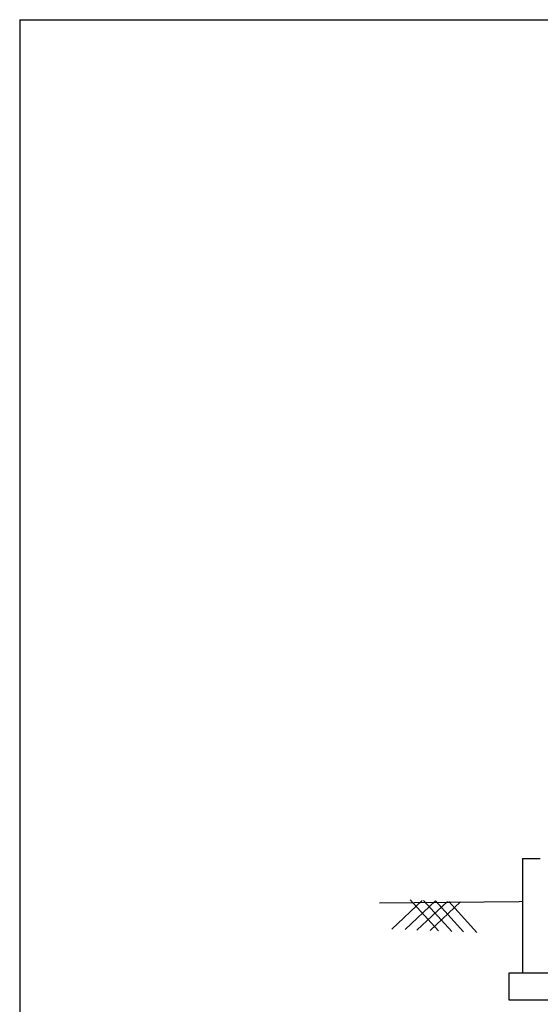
# Model space of a CAD drawing. Header units: inches. Extents: x -3872829669 to -3872768585, y -6658097132 to -6658060350.
# Tile 2 of 7: x -3872829669 to -3872819945, y -6658078728 to -6658060350. Entities that reach past the tile are written whole.
import ezdxf

# ---------------------------------------------------------------- set-up
doc = ezdxf.new("R2010")
doc.units = ezdxf.units.IN
doc.header["$MEASUREMENT"] = 0
doc.layers.add('CHNGE', color=7, linetype='Continuous')
doc.layers.add('TEX', color=7, linetype='Continuous')

msp = doc.modelspace()

# ---------------------------------------------------------------- linework, layer by layer
at = {"layer": 'CHNGE', "color": 0}
for p, q in [((-3872820279.246597, -6658076009.057275), (-3872820279.246597, -6658078143.279807)), ((-3872820279.246597, -6658076009.057275), (-3872819944.626596, -6658076009.057275)), ((-3872822719.349217, -6658077325.022091), (-3872822150.64874, -6658076788.841991)), ((-3872822471.545612, -6658077334.438623), (-3872821902.845135, -6658076798.258533)), ((-3872821846.448026, -6658077358.192337), (-3872822372.817533, -6658076780.39958)), ((-3872822249.376817, -6658077342.881041), (-3872821680.676336, -6658076806.700945)), ((-3872821598.644416, -6658077367.60887), (-3872822125.013928, -6658076789.816116)), ((-3872822001.57321, -6658077352.297583), (-3872821432.872732, -6658076816.117483)), ((-3872821376.475622, -6658077376.051287), (-3872821902.845135, -6658076798.258533)), ((-3872821128.672018, -6658077385.467819), (-3872821655.041525, -6658076807.67507)), ((-3872819159.801596, -6658078143.279806), (-3872820530.211596, -6658078143.279807)), ((-3872820530.211596, -6658078143.279807), (-3872820530.211596, -6658078645.209804)), ((-3872820530.211596, -6658078645.209804), (-3872819159.801597, -6658078645.209804))]:
    msp.add_line(p, q, dxfattribs=at)
msp.add_lwpolyline([(-3872822946.996333, -6658076835.209804), (-3872822946.996333, -6658076835.209804), (-3872820338.311262, -6658076811.443096), (-3872820279.246597, -6658076802.952669)], dxfattribs=at)
at = {"layer": 'TEX', "color": 0, "ltscale": 20}
for p, q in [((-3872829668.682775, -6658060350), (-3872829668.682775, -6658097131.825471)), ((-3872829668.682775, -6658060350), (-3872769526.218285, -6658060350)), ((-3872821931.714376, -6658076825.959968), (-3872821931.823832, -6658076825.580122))]:
    msp.add_line(p, q, dxfattribs=at)

doc.saveas('drawing.dxf')
